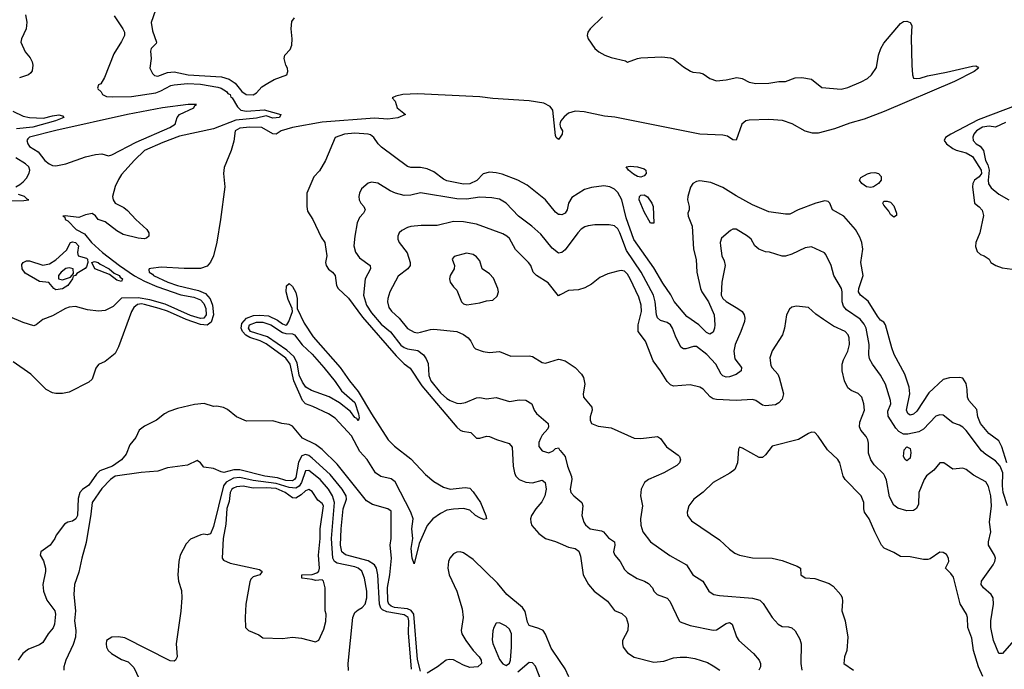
# Model space of a CAD drawing. Header units: inches. Extents: x 1552611 to 1694776, y 811966 to 917215.
# Tile 157 of 256: x 1626709 to 1632703, y 841675 to 845626. Entities that reach past the tile are written whole.
import ezdxf

# ---------------------------------------------------------------- set-up
doc = ezdxf.new("R2010")
doc.units = ezdxf.units.IN
doc.header["$MEASUREMENT"] = 0
doc.layers.add('B6824', color=7, linetype='Continuous')
doc.layers.add('B6834', color=7, linetype='Continuous')

msp = doc.modelspace()

# ---------------------------------------------------------------- linework, layer by layer
at = {"layer": 'B6824', "color": 5}
for points, elevation in [([(1627536.5, 845683.5), (1627508.7, 845608.7), (1627517.2, 845557.2), (1627543.1, 845490), (1627539.3, 845480.7), (1627508.9, 845451.1), (1627505.5, 845434.5), (1627508.8, 845390), (1627502.4, 845330), (1627518.3, 845298.3), (1627530, 845286), (1627550, 845283.1), (1627610, 845303.9), (1627650, 845308.2), (1627734, 845290), (1627938.3, 845278.3), (1627984.6, 845264.6), (1628020.6, 845240.6), (1628061.1, 845190), (1628087.6, 845170), (1628130, 845169.3), (1628150, 845181.9), (1628183.3, 845216.7), (1628220.5, 845239.5), (1628258.7, 845261.3), (1628335.3, 845290), (1628342, 845310), (1628339, 845330), (1628329, 845350), (1628319, 845390), (1628324, 845410), (1628355.4, 845444.6), (1628366, 845470), (1628367.8, 845510), (1628362.7, 845570), (1628366, 845614), (1628382.5, 845637.5)], 780), ([(1627283.7, 845650), (1627337.5, 845570), (1627346.6, 845550), (1627346.9, 845530), (1627330, 845494.1), (1627282.3, 845417.7), (1627226.3, 845273.7), (1627203.4, 845236.6), (1627190, 845229), (1627183.1, 845210), (1627185.4, 845205.4), (1627206.2, 845186.2), (1627213, 845170), (1627238.8, 845158.8), (1627275.6, 845155.6), (1627390, 845158.5), (1627538.3, 845181.7), (1627567.9, 845192.1), (1627630, 845225.2), (1627650, 845230), (1627730, 845237.3), (1627810, 845233.3), (1627916.1, 845216.1), (1627935.8, 845210), (1627968, 845190), (1627977.2, 845177.2), (1627991.1, 845170), (1627994.3, 845154.3), (1628002.8, 845150), (1628035.1, 845095.1), (1628055.6, 845075.6), (1628090, 845070.3), (1628196.8, 845076.8), (1628298, 845050), (1628291.3, 845030), (1628250, 845027.5), (1628210, 845041.3), (1628150, 845026.1), (1628024.4, 845015.6), (1627890, 844962.7), (1627682.1, 844917.9), (1627580.4, 844879.6), (1627469.4, 844830.6), (1627407.7, 844772.3), (1627330, 844684.7), (1627310, 844654.7), (1627290, 844611.8), (1627274, 844550), (1627278.6, 844530), (1627290, 844509.3), (1627343.7, 844483.7), (1627366.1, 844466.1), (1627417.1, 844410), (1627482.6, 844350), (1627494.9, 844330), (1627496, 844310), (1627482.2, 844297.8), (1627466.6, 844293.4), (1627430, 844296.1), (1627340, 844320), (1627301.6, 844341.6), (1627230, 844395.8), (1627186.6, 844410), (1627170, 844433.2), (1627150, 844446.6), (1627110, 844439.5), (1627070, 844422.4), (1626986.7, 844433.3), (1626972, 844430), (1626984.5, 844424.5), (1626986.7, 844410), (1627001.6, 844401.6), (1627052.3, 844350), (1627103.8, 844323.8), (1627147, 844270), (1627214.2, 844210), (1627317.3, 844130), (1627408.5, 844068.5), (1627470, 844035.3), (1627543.7, 844003.7), (1627690, 843952), (1627770, 843937.2), (1627810, 843921.3), (1627830, 843900.3), (1627842, 843870), (1627844.6, 843830), (1627830, 843810.4), (1627810, 843808.4), (1627750, 843826), (1627595.3, 843895.3), (1627501.1, 843921.1), (1627430, 843933.8), (1627330, 843932.8), (1627277.9, 843882.1), (1627230, 843858), (1627190, 843854), (1627122, 843862), (1627050, 843880.4), (1627010, 843877.3), (1626988, 843870), (1626910, 843823.7), (1626850, 843802.4), (1626810, 843769.4), (1626795.6, 843764.4), (1626730, 843784), (1626650, 843818.9)], 760), ([(1626744.9, 845655.1), (1626753.7, 845610), (1626748.9, 845570), (1626720.9, 845510), (1626717, 845490), (1626743, 845430), (1626773.4, 845393.4), (1626785.3, 845370), (1626788.8, 845350), (1626784.9, 845315.1), (1626778.2, 845301.8), (1626763.8, 845290), (1626708.3, 845271.7)], 740), ([(1630000, 844912), (1629990, 844897), (1629974.5, 844910), (1629970, 844921.1), (1629955.1, 845075.1), (1629938.8, 845098.8), (1629899, 845119), (1629810, 845133.2), (1629590, 845145.6), (1629510, 845156.7), (1629130, 845174.2), (1629040.7, 845170), (1628999.3, 845160.7), (1628977.3, 845150), (1628994, 845130), (1629006.8, 845090), (1629058.4, 845050), (1629011.6, 845028.4), (1628950, 845020.8), (1628870, 845027.1), (1628550, 845002), (1628370.2, 844970), (1628302, 844950), (1628270, 844929.7), (1628250, 844932.4), (1628182.9, 844970), (1628110, 844973), (1628050, 844965.9), (1628021.1, 844950), (1628012.1, 844887.9), (1627995.7, 844830), (1627953.7, 844726.3), (1627949, 844690), (1627958.4, 844610), (1627932.6, 844410), (1627910, 844272), (1627889, 844190), (1627870, 844152), (1627850, 844126.9), (1627810, 844112.7), (1627710, 844112.7), (1627570, 844121), (1627507.4, 844112.6), (1627498, 844110), (1627496, 844104), (1627497.1, 844090), (1627518.3, 844078.3), (1627524.4, 844070), (1627610.2, 844030), (1627670.2, 844010), (1627798.8, 843978.8), (1627839.5, 843959.5), (1627868.1, 843928.1), (1627883, 843890), (1627889, 843830), (1627874.6, 843785.4), (1627850, 843768.4), (1627810, 843771), (1627722.1, 843802.1), (1627610, 843852.2), (1627558.3, 843870), (1627470, 843894.4), (1627450, 843897.4), (1627425.9, 843894.1), (1627404, 843876), (1627389.3, 843850), (1627310, 843635.8), (1627290, 843596.4), (1627230, 843546.4), (1627190, 843528.3), (1627173.9, 843506.1), (1627150, 843438.9), (1627130, 843420.5), (1627010, 843360.9), (1626970, 843352.7), (1626930, 843351.8), (1626910, 843356.3), (1626870, 843377.3), (1626777.6, 843470), (1626670, 843545.1)], 780), ([(1626668.4, 845070), (1626730, 845039.4), (1626770, 845031.8), (1626854, 845026), (1626910, 845042), (1626947.2, 845047.2), (1626970, 845040.5), (1626978.4, 845030), (1626928.2, 845010), (1626790, 844971.6), (1626690, 844961.1)], 740), ([(1630000, 844997.6), (1629997.4, 844990), (1630000, 844978)], 780), ([(1630000, 844440.3), (1629990, 844440.9), (1629970, 844454.2), (1629909.9, 844529.9), (1629798.8, 844618.8), (1629740.7, 844650), (1629645.6, 844685.6), (1629610, 844695.2), (1629570, 844699.1), (1629530, 844687.7), (1629491.9, 844648.1), (1629450, 844628.2), (1629410, 844625.9), (1629310, 844646.7), (1629290, 844655.9), (1629230, 844700.6), (1629190, 844719.4), (1629150, 844727.4), (1629090, 844727.1), (1629070, 844733.3), (1628912.3, 844850), (1628891, 844870), (1628866, 844910), (1628845.2, 844925.2), (1628830.3, 844930.3), (1628750, 844935), (1628686, 844930), (1628630.2, 844909.8), (1628571.1, 844768.9), (1628534.2, 844705.8), (1628499.6, 844670), (1628457.4, 844570), (1628456.3, 844490), (1628461.4, 844461.4), (1628493, 844410), (1628543.6, 844303.6), (1628566, 844270), (1628579.1, 844190), (1628571, 844150), (1628574.2, 844130), (1628588.6, 844108.6), (1628612.9, 844090), (1628629, 844070), (1628638, 844010), (1628648.5, 843990), (1628710, 843931.5), (1628796.3, 843816.3), (1629000.6, 843580.6), (1629050, 843532.5), (1629086.9, 843506.9), (1629157.9, 843397.9), (1629370, 843146.8), (1629390, 843129.4), (1629404.1, 843124.1), (1629455.1, 843115.1), (1629490, 843081.3), (1629510, 843081.6), (1629550, 843093.2), (1629570, 843090.9), (1629611.9, 843071.9), (1629688.9, 843048.9), (1629706.2, 843026.2), (1629714.1, 842910), (1629720.9, 842870), (1629730, 842849.2), (1629749.7, 842829.7), (1629790, 842812.4), (1629830, 842809.6), (1629890, 842824.3), (1629907.8, 842810), (1629913.1, 842770), (1629905, 842730), (1629886.9, 842693.1), (1629850.8, 842650), (1629824.6, 842610), (1629819.1, 842590), (1629819.8, 842570), (1629827.5, 842550), (1629870, 842500.1), (1629910, 842470.2), (1629970, 842452.4), (1630000, 842439.4)], 820), ([(1626685.2, 844610), (1626710, 844622.4), (1626730, 844638.9), (1626750, 844661.8), (1626766.8, 844693.2), (1626770.3, 844710), (1626764.8, 844730), (1626744.6, 844750), (1626685.9, 844785.9)], 760), ([(1630000, 844208.1), (1629990, 844206.4), (1629950, 844236.4), (1629880.9, 844320.9), (1629827.8, 844370), (1629745.7, 844430), (1629669.7, 844510), (1629630, 844533.5), (1629582.6, 844542.6), (1629510, 844545.4), (1629430, 844534.5), (1629370, 844535.7), (1629150, 844572.3), (1629090, 844557.7), (1629050, 844557.1), (1628997.2, 844570), (1628964.1, 844584.1), (1628890, 844631.5), (1628850, 844638.4), (1628830, 844631.8), (1628790, 844597), (1628777, 844570), (1628773.4, 844550), (1628776.5, 844530), (1628785.7, 844510), (1628803.7, 844490), (1628811.8, 844470), (1628802.3, 844450), (1628777.9, 844422.1), (1628764.1, 844390), (1628748.6, 844310), (1628742.5, 844250), (1628752.8, 844212.8), (1628777.2, 844177.2), (1628843.1, 844130), (1628844.4, 844110), (1628812.5, 844050), (1628802.1, 843950), (1628821.4, 843890), (1628850, 843842.1), (1628910, 843773.6), (1628966.5, 843726.5), (1629030, 843645.7), (1629050, 843631.6), (1629070, 843624.5), (1629133.3, 843613.3), (1629167, 843587), (1629183.5, 843563.5), (1629195.4, 843535.4), (1629200.8, 843460.8), (1629212.1, 843430), (1629270, 843356.8), (1629310, 843321.1), (1629330, 843309.5), (1629370, 843293.6), (1629390, 843291.4), (1629422.9, 843297.1), (1629490, 843325.8), (1629510, 843327.7), (1629550, 843319.5), (1629610, 843328.9), (1629690, 843304.4), (1629750, 843314.3), (1629790, 843311.8), (1629826, 843290), (1629842, 843250), (1629855.3, 843230), (1629925.5, 843170), (1629927.3, 843150), (1629923.5, 843136.5), (1629890, 843098), (1629880.5, 843079.5), (1629870, 843054), (1629869.3, 843029.3), (1629890, 843003.7), (1629930, 842991.6), (1629957.4, 843002.6), (1629970, 843017.3), (1629990, 843022.8), (1629995.8, 843010), (1630000, 843005.2)], 840), ([(1626510, 844524.7), (1626734.2, 844525.8), (1626766, 844530), (1626754, 844534), (1626738, 844550), (1626702, 844562)], 760), ([(1630000, 843952), (1629990, 843946.6), (1629926.1, 844026.1), (1629855.1, 844070), (1629835.1, 844090), (1629820.4, 844130), (1629806.6, 844150), (1629727.6, 844227.6), (1629690, 844294.8), (1629675.6, 844310), (1629650, 844323.4), (1629490, 844383.1), (1629410, 844396.8), (1629350, 844398.5), (1629250, 844374.8), (1629153.8, 844373.8), (1629090, 844367.2), (1629070, 844362.2), (1629035.8, 844344.2), (1629019.5, 844330), (1629012, 844310), (1629011.8, 844290), (1629020.3, 844270), (1629068.2, 844208.2), (1629086.7, 844150), (1629086.7, 844130), (1629071.6, 844110), (1629013.5, 844066.5), (1628962.2, 843970), (1628950.1, 843930), (1628948.8, 843908.8), (1628955.8, 843875.8), (1628972.2, 843852.2), (1629018.9, 843810), (1629070, 843748.2), (1629110, 843725.2), (1629130, 843721.8), (1629150, 843724.6), (1629210, 843742.2), (1629230, 843743.8), (1629370, 843729.1), (1629410, 843711.3), (1629438.5, 843690), (1629455.2, 843670), (1629473.3, 843633.3), (1629483.9, 843623.9), (1629530, 843607), (1629570, 843601.7), (1629630, 843607.2), (1629699.4, 843579.4), (1629810, 843582), (1629830, 843577), (1629890, 843540.3), (1629910, 843536.9), (1629990, 843562), (1630000, 843559.5)], 860), ([(1629150, 841662.6), (1629130, 841735.1), (1629108.6, 842010), (1629092.7, 842032.7), (1629070, 842043.5), (1628990, 842050), (1628970, 842058.3), (1628956.5, 842070), (1628950, 842090), (1628948.2, 842171.8), (1628963, 842250), (1628972.6, 842350), (1628964.1, 842430), (1628970.3, 842470), (1628970, 842636.3), (1628949.4, 842650), (1628856.8, 842676.8), (1628819.9, 842699.9), (1628642.6, 842922.6), (1628550, 843011.6), (1628510, 843042.1), (1628430, 843080.9), (1628370, 843154.5), (1628350, 843164.2), (1628306, 843170), (1628250, 843185.8), (1628090, 843184.4), (1628029.4, 843210), (1627975.1, 843255.1), (1627950, 843267.6), (1627910, 843275.6), (1627890, 843273.6), (1627831.8, 843291.8), (1627774.1, 843285.9), (1627670, 843260.4), (1627618, 843242), (1627591.5, 843228.5), (1627542, 843190), (1627470, 843154.3), (1627436.4, 843130), (1627415.5, 843084.5), (1627380.8, 843039.2), (1627357.1, 842982.9), (1627330, 842949.7), (1627273.4, 842910), (1627197.5, 842882.5), (1627177.4, 842862.6), (1627130, 842794.5), (1627092.1, 842767.9), (1627076.4, 842750), (1627066, 842714), (1627062.3, 842610), (1627051.8, 842590), (1627030, 842575.7), (1627002.8, 842570), (1626982.6, 842557.4), (1626931, 842490), (1626922.8, 842470), (1626894.8, 842430), (1626838.8, 842390), (1626834.9, 842370), (1626854.2, 842334.2), (1626866.9, 842290), (1626867.4, 842270), (1626850.9, 842190), (1626855.3, 842150), (1626875.2, 842095.2), (1626923.5, 842030), (1626927.9, 842010), (1626922.2, 841950), (1626913.8, 841926.2), (1626883.2, 841890), (1626850, 841838), (1626830, 841824.4), (1626762.2, 841797.8), (1626728.5, 841770), (1626701.1, 841730)], 820), ([(1629094.8, 841674.8), (1629076.3, 841896.3), (1629078.5, 841970), (1629074.3, 841990), (1629050, 842006.9), (1628943.4, 842023.4), (1628917, 842037), (1628907.3, 842047.3), (1628899.8, 842070), (1628889.9, 842250), (1628880.8, 842290), (1628869.4, 842310), (1628830, 842335.5), (1628692, 842372), (1628670, 842390), (1628663.1, 842430), (1628666.6, 842530), (1628678.8, 842650), (1628698.4, 842710), (1628697, 842730), (1628671.7, 842770), (1628598.8, 842858.8), (1628490, 842959.9), (1628470, 842974.8), (1628450, 842981.9), (1628426, 842974), (1628406.1, 842933.9), (1628390, 842841.8), (1628382.8, 842830), (1628370, 842821.2), (1628330, 842823.7), (1628279.1, 842839.1), (1628201, 842850), (1628050, 842888.5), (1628012.6, 842887.4), (1627952.7, 842872.7), (1627935.6, 842875.6), (1627890, 842895.6), (1627830, 842904.2), (1627809.8, 842929.8), (1627790, 842944), (1627730, 842915.9), (1627610, 842899.3), (1627550, 842879.9), (1627448.1, 842871.9), (1627290, 842848.8), (1627263, 842830), (1627210, 842773.9), (1627150.1, 842690), (1627142.6, 842617.4), (1627114.2, 842445.8), (1627087.2, 842350), (1627070, 842266), (1627042.2, 842190), (1627039.2, 842130), (1627048.3, 842030), (1627043.7, 841970), (1627050.9, 841910), (1627048.7, 841870), (1627034.1, 841825.9), (1626989.3, 841730), (1626979.1, 841690), (1626979, 841670)], 840), ([(1628710, 841668.4), (1628708.1, 841710), (1628737.9, 841990), (1628750, 842020.1), (1628770, 842037.1), (1628795, 842050), (1628813.1, 842070), (1628823.4, 842110), (1628821.8, 842150), (1628807.5, 842230), (1628791.1, 842271.1), (1628769.3, 842289.3), (1628750, 842297.3), (1628641, 842321), (1628626.1, 842330), (1628615.5, 842350), (1628608.1, 842470), (1628626.2, 842690), (1628613.8, 842730), (1628588.2, 842770), (1628537.5, 842830), (1628470, 842884.1), (1628450, 842882.2), (1628424.4, 842810), (1628410.9, 842789.1), (1628390, 842777.3), (1628350, 842779.6), (1628270, 842805.4), (1628130, 842823.1), (1628050, 842842.3), (1628010, 842837.6), (1627966.8, 842813.2), (1627949.6, 842790), (1627890, 842543.5), (1627870, 842498.4), (1627850, 842492), (1627830, 842497), (1627812.5, 842492.5), (1627750, 842467), (1627722.2, 842437.8), (1627687, 842370), (1627678, 842330), (1627671.6, 842250), (1627676.5, 842210), (1627694.4, 842154.4), (1627696.6, 842110), (1627690, 842029), (1627662.6, 841830), (1627667.6, 841750), (1627658, 841730), (1627650, 841724), (1627626.2, 841726.2), (1627350, 841865.4), (1627310, 841873.3), (1627270.4, 841869.6), (1627237.3, 841850), (1627234.9, 841830), (1627238.4, 841810), (1627248.4, 841790), (1627267.7, 841770), (1627330, 841735.3), (1627370, 841719.6), (1627404.9, 841684.9), (1627436.6, 841616.6)], 860), ([(1630000, 841721.8), (1629944.2, 841804.2), (1629910, 841888.3), (1629895.2, 841910), (1629870, 841922.5), (1629810, 841941.1), (1629801, 841961), (1629786, 842026), (1629770.9, 842050.9), (1629675.3, 842130), (1629617.8, 842197.8), (1629470, 842342.8), (1629410, 842382.8), (1629390, 842388.7), (1629370, 842387.4), (1629350, 842377.7), (1629328.3, 842351.7), (1629319.3, 842330), (1629315.4, 842290), (1629324.6, 842250), (1629370.9, 842150), (1629401.8, 842041.8), (1629407.9, 841990), (1629396.8, 841910), (1629401.1, 841890), (1629424.2, 841850), (1629469.1, 841789.1), (1629506.7, 841750), (1629518.4, 841730), (1629519.8, 841710), (1629498.7, 841690), (1629450, 841685.2), (1629410, 841699.2), (1629350, 841732.3), (1629324.6, 841735.4), (1629305.7, 841730), (1629252.7, 841690), (1629190, 841650.6)], 820), ([(1629881, 841610), (1629850, 841694.5), (1629830, 841715.1), (1629810, 841716.3), (1629742.5, 841657.5)], 840)]:
    msp.add_lwpolyline(points, dxfattribs=dict(at, elevation=elevation))
for points, elevation in [([(1627786, 845110), (1627734, 845110), (1627578.8, 845090), (1627366.4, 845050), (1626930, 844952.3), (1626770, 844911.3), (1626759.4, 844900.6), (1626753.4, 844890), (1626758.5, 844870), (1626770, 844854.8), (1626822.8, 844822.8), (1626861.5, 844770), (1626889.4, 844749.4), (1626910, 844739.9), (1626930, 844737.3), (1626990, 844748.1), (1627110, 844791.3), (1627170, 844806.5), (1627210.2, 844810.2), (1627250, 844798), (1627270, 844804.4), (1627419.2, 844880.8), (1627624, 844970), (1627655.3, 844990), (1627668.7, 845030), (1627682, 845050), (1627768.7, 845090), (1627775.3, 845104.7)], 760), ([(1626930, 843982.4), (1626918, 843990), (1626887.5, 844027.5), (1626830, 844034.2), (1626743.3, 844083.3), (1626723.5, 844110), (1626722.4, 844137.6), (1626731.3, 844148.7), (1626750, 844159.7), (1626770, 844159.2), (1626850, 844133), (1626890, 844140.6), (1626930, 844164.7), (1626995, 844225), (1627019.6, 844270), (1627030, 844274), (1627050, 844270.6), (1627068, 844250), (1627061.8, 844210), (1627066.3, 844190), (1627115.3, 844175.3), (1627122.8, 844170), (1627124.9, 844150), (1627116.4, 844123.6), (1627107.6, 844112.4), (1627057.5, 844082.5), (1627050, 844069.4), (1627034.8, 844065.2), (1627030, 844049), (1627002, 844010), (1626970, 843988.7)], 740), ([(1629430, 844206.6), (1629353.7, 844186.3), (1629341, 844170), (1629355.5, 844130), (1629354, 844110), (1629328.9, 844070), (1629326, 844050), (1629330.7, 844030), (1629350, 844001), (1629370, 843981), (1629398.2, 843910), (1629410, 843898.2), (1629432, 843892), (1629510, 843904), (1629550, 843916.2), (1629590, 843919.8), (1629615.8, 843944.2), (1629623.9, 843970), (1629620.7, 843990), (1629593.4, 844053.4), (1629570, 844079.3), (1629523.7, 844110), (1629510, 844159), (1629490, 844182.7), (1629470, 844197)], 880), ([(1627010, 844117.4), (1626990, 844112.8), (1626961.3, 844090), (1626946, 844070), (1626946, 844050), (1626970, 844043.8), (1627019.3, 844060.7), (1627037.2, 844082.8), (1627035.1, 844110)], 740), ([(1627330, 844032.7), (1627301.1, 844041.1), (1627255.1, 844075.1), (1627166, 844110), (1627148, 844150), (1627164.4, 844155.6), (1627187.3, 844150), (1627199.3, 844139.3), (1627255, 844110), (1627283.8, 844083.8), (1627314.7, 844070), (1627320.3, 844060.3), (1627335.8, 844050)], 740), ([(1629330, 842769.5), (1629421.5, 842781.5), (1629450, 842776.3), (1629470, 842755), (1629515, 842690), (1629547, 842610), (1629550, 842589.3), (1629533.3, 842586.7), (1629510, 842595.3), (1629484.5, 842610), (1629450, 842641.7), (1629410, 842652.3), (1629350, 842649.2), (1629310, 842641.7), (1629270, 842622), (1629223.3, 842590), (1629189.8, 842550.2), (1629140.9, 842439.1), (1629110, 842316.2), (1629099.3, 842350), (1629092.8, 842410), (1629101.9, 842470), (1629096.2, 842530), (1629104.7, 842590), (1629090.3, 842630), (1628994.5, 842814.5), (1628970, 842833.4), (1628907, 842847), (1628875.4, 842870), (1628824.5, 842950), (1628780.3, 843000.3), (1628730, 843094.1), (1628630, 843203), (1628590, 843228.7), (1628493.7, 843273.7), (1628450, 843289.2), (1628430.5, 843310), (1628377.2, 843430), (1628355.7, 843530), (1628330, 843568.1), (1628210, 843653.7), (1628172.5, 843672.5), (1628110, 843692.8), (1628086.6, 843706.6), (1628065.1, 843730), (1628058.4, 843750), (1628061.7, 843778.3), (1628090, 843810.1), (1628133.5, 843826.5), (1628170, 843829.6), (1628224.4, 843824.4), (1628278.8, 843798.8), (1628310, 843775.7), (1628330, 843767.8), (1628335.2, 843770), (1628348.6, 843790), (1628369.8, 843850), (1628367.8, 843870), (1628344.5, 843924.5), (1628332.3, 843970), (1628333.5, 844006.5), (1628350, 844021.2), (1628370, 844003.8), (1628390, 843965.6), (1628398.9, 843930), (1628397.5, 843870), (1628440.8, 843780.8), (1628496.4, 843696.4), (1628660.1, 843510), (1628716.5, 843430), (1628770, 843364.9), (1628850, 843227.9), (1628953.3, 843070), (1628990, 843032.1), (1629090, 842954.5), (1629180.4, 842860.4), (1629230, 842818), (1629290, 842782)], 780), ([(1628770, 843187), (1628761.2, 843201.2), (1628750, 843206.3), (1628723.6, 843243.6), (1628655.8, 843295.8), (1628592.4, 843332.4), (1628486.4, 843370), (1628452.1, 843390), (1628430, 843420.2), (1628410, 843463.7), (1628398.7, 843538.7), (1628378.3, 843578.3), (1628336.5, 843616.5), (1628217.7, 843697.7), (1628115.1, 843730), (1628102.9, 843750), (1628107.7, 843770), (1628150, 843786.7), (1628190, 843786), (1628237.9, 843770), (1628310, 843722.9), (1628330, 843717), (1628370, 843715.6), (1628381.3, 843710), (1628428, 843648), (1628490, 843590.8), (1628561.6, 843510), (1628630, 843425.2), (1628668.8, 843368.8), (1628750, 843297.7), (1628772.1, 843227.9), (1628775.1, 843204.9)], 760), ([(1628070, 842787.9), (1628030, 842784.5), (1628010, 842777.5), (1628000.2, 842770), (1627990.2, 842750), (1627984.4, 842695.6), (1627970, 842653.2), (1627963.2, 842556.8), (1627947, 842470), (1627941.1, 842350), (1627950, 842338.4), (1627990, 842320.3), (1628170, 842281), (1628184.7, 842270), (1628170.9, 842249.1), (1628130, 842238), (1628116.9, 842223.1), (1628110, 842206), (1628086, 842070), (1628081, 841990), (1628084.7, 841930), (1628102, 841910), (1628165.4, 841885.4), (1628190, 841866.8), (1628310, 841862.8), (1628370, 841870.8), (1628424.5, 841864.5), (1628510, 841842.8), (1628530, 841852), (1628560.2, 841919.8), (1628573.6, 841966.4), (1628575.3, 842010), (1628568.9, 842031.1), (1628568.7, 842170), (1628558, 842210), (1628550, 842218), (1628510, 842215.3), (1628490, 842222), (1628428.9, 842228.9), (1628426, 842230), (1628426, 842250), (1628490, 842251.3), (1628518, 842262), (1628530, 842272), (1628534, 842290), (1628529.2, 842370), (1628538.8, 842470), (1628539.3, 842530), (1628558.4, 842670), (1628550, 842682.6), (1628523.7, 842703.7), (1628490, 842756.2), (1628470, 842767.4), (1628450, 842759.9), (1628423.5, 842736.5), (1628390, 842715.9), (1628370, 842717.4), (1628326, 842750), (1628270, 842774.6), (1628210, 842779.5), (1628130, 842777.3)], 880), ([(1629630, 841958.4), (1629610, 841955.1), (1629594.9, 841930), (1629590, 841908), (1629585.8, 841854.2), (1629590, 841831), (1629630, 841735.3), (1629650, 841708.5), (1629670, 841697.1), (1629690, 841713), (1629696.8, 841730), (1629703.4, 841810), (1629703.1, 841890), (1629690, 841918.7), (1629670, 841938)], 840)]:
    msp.add_lwpolyline(points, close=True, dxfattribs=dict(at, elevation=elevation))
at = {"layer": 'B6834', "color": 5}
for points, elevation in [([(1630257.2, 845642.8), (1630181.1, 845570), (1630167.7, 845550), (1630163.7, 845530), (1630170.5, 845510), (1630210.7, 845450), (1630234.8, 845430), (1630271, 845410), (1630310, 845396.4), (1630396.5, 845376.5), (1630410, 845368), (1630469.5, 845390.5), (1630490, 845394), (1630619.1, 845399.1), (1630670, 845394), (1630690, 845386.8), (1630750, 845338.8), (1630792.5, 845312.5), (1630806.6, 845306.6), (1630850, 845303.1), (1630870, 845297), (1630910, 845268.5), (1630950, 845254), (1631010, 845259.3), (1631074.7, 845274.7), (1631107.9, 845267.9), (1631150, 845245.5), (1631190, 845237.3), (1631270, 845240.5), (1631330, 845250.7), (1631370, 845250.5), (1631430, 845273), (1631470, 845274.9), (1631530, 845263.8), (1631592.4, 845212.4), (1631710, 845204.2), (1631750, 845212.7), (1631832.3, 845247.7), (1631870, 845268.2), (1631894.5, 845290), (1631925.5, 845334.5), (1631937.3, 845410), (1631951.6, 845450), (1631970, 845482.9), (1632070, 845601.6), (1632090, 845615), (1632110, 845616.9), (1632129.6, 845609.6), (1632139.1, 845590), (1632134.9, 845514.9), (1632139.3, 845350), (1632144, 845290), (1632150.9, 845270.9), (1632167.5, 845267.5), (1632190, 845270.6), (1632234.9, 845285.1), (1632350, 845305.7), (1632510, 845343.2), (1632530, 845344.4), (1632539.8, 845339.8), (1632546.3, 845330), (1632520.2, 845310), (1632399.8, 845250), (1631972.5, 845067.5), (1631850, 845020.8), (1631762.8, 844997.2), (1631670, 844962), (1631570, 844936.4), (1631536, 844936), (1631490, 844947.9), (1631411.9, 844991.9), (1631352.3, 845012.3), (1631270, 845019.1), (1631150, 845015.4), (1631129.5, 845010), (1631104.8, 844990), (1631070, 844892.1), (1631050, 844894.6), (1631017.2, 844917.2), (1630990, 844924.1), (1630849.7, 844930.3), (1630332.3, 845032.3), (1630270, 845038.6), (1630145.2, 845065.2), (1630090, 845068.7), (1630050, 845057.2), (1630024.1, 845035.9), (1630004.3, 845010), (1630000, 844997.6)], 780), ([(1632934.5, 845165.5), (1632544.1, 845015.9), (1632376.4, 844930), (1632344, 844910), (1632335.8, 844890), (1632351, 844870), (1632390, 844842.4), (1632410, 844831.6), (1632470, 844815.6), (1632510, 844793.8), (1632561.5, 844710), (1632564.9, 844690), (1632550.6, 844669.4), (1632520.9, 844650), (1632511, 844630), (1632509.4, 844610), (1632521.1, 844510), (1632550, 844488.5), (1632567.5, 844467.5), (1632575.3, 844435.3), (1632553.8, 844330), (1632529, 844270), (1632526.9, 844246.9), (1632536.8, 844216.8), (1632558, 844198), (1632580.4, 844190), (1632610.6, 844170), (1632621, 844150), (1632651, 844130), (1632690, 844116.4), (1632750, 844109.1)], 820), ([(1630000, 844978), (1630001.8, 844970), (1630012.7, 844950), (1630012, 844930), (1630000, 844912)], 780), ([(1632710, 845001), (1632650, 844971.6), (1632610, 844978.9), (1632570, 844971.4), (1632534.4, 844950), (1632516.9, 844930), (1632512, 844912), (1632513.1, 844890), (1632531.8, 844870), (1632556.1, 844856.1), (1632576.6, 844830), (1632589.2, 844770), (1632603.1, 844743.1), (1632610.1, 844710.1), (1632604.4, 844650), (1632606.6, 844626.6), (1632623.8, 844603.8), (1632670, 844565.5), (1632730.8, 844530.8)], 840), ([(1632718.1, 842930), (1632688.4, 843028.4), (1632670, 843065), (1632609.2, 843109.2), (1632558.9, 843170), (1632542.1, 843210), (1632535.8, 843255.8), (1632486.6, 843310), (1632478.8, 843330), (1632477.1, 843377.1), (1632470, 843414), (1632450, 843446), (1632429.6, 843449.6), (1632370, 843447.3), (1632330, 843436.9), (1632242.9, 843357.1), (1632170, 843244.3), (1632150, 843226), (1632130, 843221), (1632115.1, 843230), (1632106.7, 843250), (1632127.9, 843350), (1632123.1, 843390), (1632097.9, 843470), (1632032.5, 843590), (1632017.2, 843630), (1631980.3, 843770), (1631970, 843785.1), (1631950, 843798.3), (1631930, 843821.7), (1631874.6, 843914.6), (1631826.6, 843950), (1631815.4, 843970), (1631817, 843990), (1631844, 844070), (1631829.8, 844150), (1631841.6, 844230), (1631835, 844270), (1631823.5, 844303.5), (1631796.8, 844350), (1631726.8, 844430), (1631656.4, 844470), (1631640.7, 844510), (1631630, 844520.7), (1631610, 844523.4), (1631555.8, 844510), (1631447.2, 844470), (1631397.2, 844442.8), (1631370, 844442), (1631270, 844457.8), (1631170, 844499.1), (1631070, 844553.6), (1630990, 844604.6), (1630915.6, 844635.6), (1630850, 844645.3), (1630830, 844642.4), (1630806, 844630), (1630793.3, 844606.7), (1630776.6, 844550), (1630774.2, 844530), (1630785.4, 844490), (1630784.9, 844470), (1630776.9, 844450), (1630777.5, 844430), (1630803.8, 844370), (1630811.8, 844230), (1630826.7, 844166.7), (1630830.2, 844090.2), (1630853.6, 843990), (1630862, 843970), (1630902.7, 843910), (1630937.7, 843830), (1630941.7, 843770), (1630938.5, 843750), (1630930, 843726), (1630910, 843713), (1630890, 843724), (1630843.9, 843770), (1630770, 843821.2), (1630692.8, 843912.8), (1630672.6, 843952.6), (1630624, 844024), (1630570, 844115.7), (1630448.5, 844288.5), (1630401.4, 844421.4), (1630374.7, 844530), (1630350, 844575), (1630330, 844595.3), (1630301.3, 844610), (1630265, 844615), (1630190, 844605.7), (1630146.7, 844593.3), (1630070, 844543.7), (1630050.1, 844510), (1630041.5, 844470), (1630030, 844449.7), (1630010, 844439.8), (1630000, 844440.3)], 820), ([(1632721.3, 842670), (1632696.6, 842750), (1632692.7, 842790), (1632694.8, 842870), (1632678.1, 842910), (1632650, 842943.7), (1632590, 842982), (1632564.2, 843004.2), (1632470, 843127.8), (1632450, 843147), (1632430, 843159.8), (1632390, 843173.7), (1632330, 843220.5), (1632310, 843223), (1632286.5, 843213.5), (1632210, 843135.1), (1632181.6, 843118.4), (1632115.2, 843104.8), (1632090, 843104.9), (1632061.2, 843121.2), (1632042.1, 843142.1), (1631995.2, 843215.2), (1631994.8, 843245.2), (1632011.6, 843290), (1632010.5, 843310), (1631978.7, 843410), (1631950, 843464.7), (1631900.3, 843530), (1631882.7, 843562.7), (1631878.6, 843590), (1631879.7, 843650), (1631861.2, 843750), (1631850, 843774.4), (1631824.6, 843804.6), (1631742.1, 843862.1), (1631723, 843883), (1631715.4, 843910), (1631715.8, 843970), (1631711.4, 843991.4), (1631665.3, 844070), (1631648.2, 844130), (1631617.4, 844197.4), (1631608.3, 844208.3), (1631530, 844245.1), (1631490, 844238.2), (1631410, 844199.8), (1631370, 844187.4), (1631350, 844187.7), (1631272.6, 844212.6), (1631250, 844212.9), (1631208, 844230), (1631184.2, 844250), (1631161.6, 844290), (1631139.6, 844310), (1631070, 844351.1), (1631050, 844351.1), (1631036.3, 844343.7), (1630982.2, 844297.8), (1630973.1, 844270), (1630974.3, 844250), (1630983.6, 844190), (1630998.6, 844158.6), (1631003, 844130), (1630984.2, 844030), (1630979.8, 843950), (1630989.5, 843930), (1631010, 843910.8), (1631081.5, 843870), (1631106.4, 843850), (1631118.6, 843830), (1631122.7, 843810), (1631120.7, 843790), (1631099.7, 843730), (1631064.5, 843650), (1631056.8, 843610), (1631062.3, 843562.3), (1631102.3, 843510), (1631102, 843490), (1631071.2, 843468.8), (1631030, 843454), (1631010, 843451.9), (1630990, 843459.5), (1630979.5, 843470), (1630946.2, 843530), (1630891.4, 843590), (1630830, 843637.3), (1630810, 843639.1), (1630764.5, 843624.5), (1630750, 843624.5), (1630733.5, 843633.5), (1630700.9, 843700.9), (1630682.9, 843750), (1630670, 843769.7), (1630650, 843784.8), (1630610, 843796.5), (1630592.1, 843812.1), (1630585, 843830), (1630576.9, 843910), (1630566.8, 843950), (1630493, 844090), (1630402.2, 844222.2), (1630362.5, 844330), (1630350, 844354), (1630330, 844372.8), (1630298, 844378), (1630210, 844377.7), (1630170, 844372.8), (1630150, 844365.6), (1630128.1, 844351.9), (1630107.8, 844330), (1630030, 844226.2), (1630010, 844209.8), (1630000, 844208.1)], 840), ([(1632790, 841881.9), (1632692.7, 841770), (1632670, 841771.3), (1632637.2, 841850), (1632620.5, 841930), (1632621.2, 841970), (1632636.5, 842070), (1632634, 842110), (1632622.5, 842130), (1632575.3, 842170), (1632561.6, 842190), (1632563.4, 842210), (1632634.8, 842310), (1632646, 842330), (1632648.4, 842350), (1632643.1, 842370), (1632606.6, 842430), (1632605.8, 842450), (1632620.7, 842510), (1632613.4, 842570), (1632625.1, 842670), (1632620.5, 842730), (1632606.3, 842786.3), (1632590, 842814.2), (1632516.3, 842856.3), (1632470, 842890.8), (1632450, 842898), (1632390, 842892.8), (1632335.1, 842930), (1632310, 842930.9), (1632274.4, 842885.6), (1632229.3, 842850.7), (1632214.6, 842830), (1632183.2, 842750), (1632181.1, 842678.9), (1632167.9, 842652.1), (1632150, 842641), (1632110, 842638), (1632054.5, 842654.5), (1632030, 842672.5), (1632004.1, 842724.1), (1631985.1, 842825.1), (1631976, 842850), (1631970, 842861.1), (1631910, 842917.6), (1631890, 842949.6), (1631876.4, 842990), (1631877.1, 843050), (1631872.4, 843070), (1631862.7, 843090), (1631829.8, 843130), (1631821.5, 843150), (1631822.4, 843177.6), (1631850.9, 843250), (1631848.2, 843290), (1631835.1, 843330), (1631812.5, 843352.5), (1631770.8, 843370.8), (1631750, 843386.3), (1631729.8, 843430), (1631716.2, 843490), (1631716.5, 843530), (1631723.9, 843556.1), (1631751.2, 843610), (1631761.4, 843650), (1631758.6, 843690), (1631752.5, 843710), (1631733.3, 843730), (1631662.6, 843762.6), (1631601.6, 843801.6), (1631554.8, 843834.8), (1631510, 843876), (1631437.1, 843882.9), (1631410, 843877), (1631395.3, 843864.7), (1631376.4, 843830), (1631365.5, 843750), (1631352.7, 843710), (1631290, 843611.6), (1631275, 843570), (1631282.5, 843522.5), (1631290, 843507.6), (1631325.2, 843470), (1631332.8, 843450), (1631358, 843350), (1631350, 843317.6), (1631330, 843295.6), (1631310, 843284.2), (1631250, 843277.4), (1631230, 843281.1), (1631190, 843309.7), (1631170, 843315.1), (1631070, 843309.8), (1630950, 843314.8), (1630930, 843320.7), (1630912.3, 843332.3), (1630870, 843378), (1630850, 843391.3), (1630790, 843405.7), (1630690, 843396.8), (1630670, 843404.4), (1630650, 843424.7), (1630609.8, 843490), (1630565.8, 843550), (1630519.4, 843670), (1630473.9, 843730), (1630473.1, 843770), (1630495.1, 843850), (1630493, 843890), (1630478.1, 843938.1), (1630425.2, 844050), (1630410, 844077.1), (1630390, 844095.4), (1630370, 844099.5), (1630350, 844097.2), (1630290, 844079.9), (1630241.6, 844058.4), (1630190, 844017.1), (1630150, 843995.5), (1630110, 843983.7), (1630050, 843979.2), (1630000, 843952)], 860), ([(1630000, 843559.5), (1630030, 843551.8), (1630090.9, 843510.9), (1630130, 843470.3), (1630142, 843450), (1630150.2, 843410), (1630140.2, 843350), (1630141.6, 843330), (1630192.6, 843270), (1630194.9, 843250), (1630182, 843210), (1630181.3, 843190), (1630190.6, 843170), (1630230, 843153.4), (1630310, 843142.7), (1630450, 843080.5), (1630490, 843079.3), (1630590.8, 843090), (1630610, 843079.3), (1630646.9, 843026.9), (1630717.6, 842977.6), (1630724.9, 842970), (1630731.2, 842948.8), (1630726.4, 842930), (1630710, 842913.6), (1630630, 842869.8), (1630538, 842830), (1630512.7, 842810), (1630492.7, 842770), (1630488.5, 842730), (1630501.1, 842670), (1630487.4, 842590), (1630490.5, 842550.5), (1630502, 842510), (1630549.3, 842449.3), (1630667, 842367), (1630768.4, 842310), (1630806, 842250), (1630867.7, 842210), (1630904.6, 842150), (1630919, 842139), (1630934.9, 842130), (1630970, 842122.7), (1631170, 842106.9), (1631214.8, 842094.8), (1631235.6, 842075.6), (1631290.2, 841990.2), (1631326.7, 841950), (1631350, 841935.8), (1631390, 841934), (1631410, 841927), (1631430, 841908.5), (1631458.5, 841858.5), (1631466.9, 841830), (1631464.4, 841710), (1631470.2, 841670)], 860), ([(1632571.3, 841631.3), (1632546.1, 841690), (1632516.1, 841790), (1632504.5, 841864.5), (1632481.4, 841930), (1632478.4, 841990), (1632472.7, 842010), (1632433.3, 842073.3), (1632394.3, 842234.3), (1632378, 842258), (1632344, 842290), (1632364.5, 842330), (1632363.6, 842350), (1632350, 842372.7), (1632330, 842386), (1632310, 842386.6), (1632252.5, 842347.5), (1632237.7, 842342.3), (1632210, 842341.7), (1632130, 842358), (1632070, 842360.9), (1632030, 842384.8), (1631970.8, 842410.8), (1631955.8, 842430), (1631915.4, 842510), (1631881.1, 842590), (1631852.3, 842630), (1631847.6, 842650), (1631848.1, 842690), (1631830.6, 842730), (1631734.3, 842830), (1631722.4, 842850), (1631701.7, 842930), (1631688.7, 842950), (1631626.6, 843010), (1631570, 843093.2), (1631550, 843114.5), (1631530, 843117), (1631510, 843109.6), (1631450, 843073), (1631290, 843032.8), (1631250, 842978.7), (1631230, 842962.4), (1631210, 842962.4), (1631110, 843019), (1631090, 843026), (1631085.4, 843014.6), (1631079.5, 842930), (1631062, 842890), (1631033, 842867), (1630930.4, 842810), (1630870, 842752.8), (1630812, 842710), (1630781.7, 842670), (1630771.8, 842630), (1630775.3, 842610), (1630798.6, 842578.6), (1630970, 842462.6), (1631030, 842404.9), (1631061.6, 842381.6), (1631091, 842370), (1631170, 842353.6), (1631290.3, 842350.3), (1631350, 842336.9), (1631442, 842302), (1631462.8, 842290), (1631464.9, 842250), (1631490, 842230.7), (1631550, 842226.4), (1631636.9, 842196.9), (1631660.7, 842180.7), (1631707.3, 842127.3), (1631715.8, 842110), (1631718.7, 842090), (1631713.4, 842030), (1631734, 841970), (1631750.8, 841870), (1631744.9, 841790), (1631730.7, 841750), (1631726.8, 841710), (1631784, 841670)], 880), ([(1630000, 843005.2), (1630030.6, 842970), (1630043.8, 842910), (1630068.3, 842848.3), (1630070.4, 842830), (1630060.4, 842770), (1630064.4, 842750), (1630082, 842730), (1630131.6, 842690), (1630138.3, 842670), (1630130.3, 842610), (1630143.1, 842570), (1630153.9, 842553.9), (1630182, 842530), (1630250, 842517.1), (1630263.7, 842510), (1630294.1, 842474.1), (1630330, 842450.4), (1630332.6, 842430), (1630324.9, 842390), (1630332.3, 842370), (1630365.5, 842330), (1630390, 842282), (1630410, 842262.7), (1630467.7, 842227.7), (1630511.8, 842211.8), (1630537.2, 842197.2), (1630562.3, 842170), (1630570.4, 842150), (1630590.2, 842130.2), (1630650, 842108.2), (1630666.4, 842090), (1630723.1, 841970), (1630730, 841964.2), (1630790, 841940.6), (1630930, 841913.4), (1630950, 841914.5), (1631010, 841952.7), (1631030, 841960.3), (1631045.5, 841950), (1631073, 841873), (1631087.4, 841850), (1631175.6, 841770), (1631210.3, 841730), (1631218.7, 841710), (1631218, 841690), (1631208, 841670)], 840), ([(1630000, 842439.4), (1630050, 842417.6), (1630090.7, 842410), (1630113.2, 842393.2), (1630122.4, 842362.4), (1630139.1, 842250), (1630172, 842190), (1630205.5, 842150), (1630288.3, 842088.3), (1630330, 842032.7), (1630374.4, 842014.4), (1630400.8, 841990), (1630413.1, 841950), (1630412, 841910), (1630378.2, 841850), (1630378, 841830), (1630383.2, 841810), (1630410, 841775.4), (1630450, 841749.5), (1630570, 841718.1), (1630630, 841723.4), (1630690, 841743.6), (1630730, 841749.1), (1630770, 841749.6), (1630819.7, 841739.7), (1630895.2, 841715.2), (1630930, 841696.3), (1630970.2, 841670)], 820), ([(1630051.2, 841630), (1630030, 841677.5), (1630000, 841721.8)], 820)]:
    msp.add_lwpolyline(points, dxfattribs=dict(at, elevation=elevation))
for points, elevation in [([(1630490, 844667.7), (1630470, 844672.8), (1630446.7, 844686.7), (1630415.5, 844710), (1630402, 844730), (1630425.6, 844734.4), (1630469.9, 844730.1), (1630510, 844718.4), (1630519.9, 844710), (1630521.8, 844690), (1630510, 844675.3)], 780), ([(1631890, 844604.9), (1631863.9, 844610), (1631835.3, 844630), (1631822, 844650), (1631830, 844666.7), (1631870, 844688.6), (1631890, 844694), (1631915.6, 844695.6), (1631938, 844690), (1631952.5, 844672.5), (1631953, 844650), (1631936.9, 844630), (1631906.4, 844610)], 780), ([(1630570, 844388.5), (1630550, 844388.9), (1630510, 844457.8), (1630481.1, 844530), (1630482.8, 844550), (1630490, 844559), (1630510, 844561.3), (1630530, 844548.3), (1630557.1, 844510), (1630564.7, 844490)], 780), ([(1632030, 844425.6), (1632010, 844441.3), (1632000.4, 844460.4), (1631970, 844497.7), (1631964.1, 844510), (1631970, 844521.5), (1631990, 844522), (1632010, 844515.9), (1632030, 844493.1), (1632047.4, 844450), (1632046, 844434)], 780), ([(1632110, 842942.4), (1632099.5, 842950), (1632089.8, 842970), (1632093.3, 843010), (1632110, 843028.4), (1632130, 843018.4), (1632134.3, 842994.3), (1632130, 842959.5)], 840)]:
    msp.add_lwpolyline(points, close=True, dxfattribs=dict(at, elevation=elevation))

doc.saveas('drawing.dxf')
